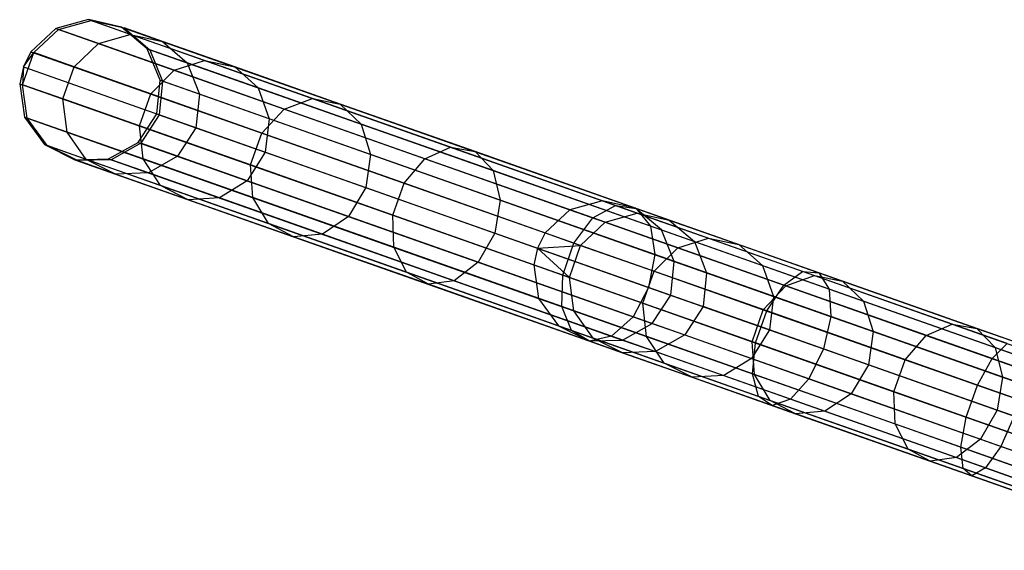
# Model space of a CAD drawing. Extents: x -189 to 189, y -189 to 189.
# Tile 90 of 256: x -178.71 to -164.82, y 56.06 to 63.55. Entities that reach past the tile are written whole.
import ezdxf

# ---------------------------------------------------------------- set-up
doc = ezdxf.new("R2010")
doc.units = 0
doc.header["$LTSCALE"] = 25.4
doc.layers.get('0').update_dxf_attribs({"linetype": 'CONTINUOUS'})

# ---------------------------------------------------------------- blocks, each defined once
blk = doc.blocks.new('NL2500012474_STL')
at = {"color": 0}
for p, q in [((13.567, 63.606, 156.08), (13.106, 63.48, 156.053)), ((13.567, 63.606, 156.08), (13.106, 63.48, 156.053)), ((13.145, 63.466, 159.453), (13.605, 63.592, 159.416)), ((13.145, 63.466, 159.453), (13.605, 63.592, 159.416)), ((14.033, 63.502, 156.113), (13.567, 63.606, 156.08)), ((13.567, 63.606, 156.08), (13.605, 63.592, 159.416)), ((13.567, 63.606, 156.08), (13.605, 63.592, 159.416)), ((13.567, 63.606, 156.08), (20.822, 61.049, 46.08)), ((14.033, 63.502, 156.113), (13.567, 63.606, 156.08)), ((13.567, 63.606, 156.08), (20.822, 61.049, 46.08)), ((13.605, 63.592, 159.416), (14.071, 63.489, 159.371)), ((14.157, 63.398, 162.7), (13.605, 63.592, 159.416)), ((14.157, 63.398, 162.7), (13.605, 63.592, 159.416)), ((13.605, 63.592, 159.416), (14.071, 63.489, 159.371)), ((13.106, 63.48, 156.053), (12.756, 63.154, 156.037)), ((13.106, 63.48, 156.053), (12.756, 63.154, 156.037)), ((12.795, 63.14, 159.474), (13.145, 63.466, 159.453)), ((12.795, 63.14, 159.474), (13.145, 63.466, 159.453)), ((13.106, 63.48, 156.053), (13.145, 63.466, 159.453)), ((13.106, 63.48, 156.053), (13.145, 63.466, 159.453)), ((13.106, 63.48, 156.053), (20.361, 60.923, 46.053)), ((13.106, 63.48, 156.053), (20.361, 60.923, 46.053)), ((13.708, 63.268, 162.8), (13.145, 63.466, 159.453)), ((13.708, 63.268, 162.8), (13.145, 63.466, 159.453)), ((13.708, 63.268, 162.8), (14.157, 63.398, 162.7)), ((13.708, 63.268, 162.8), (14.157, 63.398, 162.7)), ((14.398, 63.194, 156.145), (14.033, 63.502, 156.113)), ((14.033, 63.502, 156.113), (14.071, 63.489, 159.371)), ((14.033, 63.502, 156.113), (14.071, 63.489, 159.371)), ((14.033, 63.502, 156.113), (21.288, 60.946, 46.113)), ((14.398, 63.194, 156.145), (14.033, 63.502, 156.113)), ((14.033, 63.502, 156.113), (21.288, 60.946, 46.113)), ((14.071, 63.489, 159.371), (14.435, 63.181, 159.329)), ((14.61, 63.299, 162.578), (14.071, 63.489, 159.371)), ((14.61, 63.299, 162.578), (14.071, 63.489, 159.371)), ((14.071, 63.489, 159.371), (14.435, 63.181, 159.329)), ((14.157, 63.398, 162.7), (14.61, 63.299, 162.578)), ((15.207, 63.028, 165.844), (14.157, 63.398, 162.7)), ((15.207, 63.028, 165.844), (14.157, 63.398, 162.7)), ((14.157, 63.398, 162.7), (14.61, 63.299, 162.578)), ((13.364, 62.94, 162.857), (13.708, 63.268, 162.8)), ((13.364, 62.94, 162.857), (13.708, 63.268, 162.8)), ((14.778, 62.891, 166.005), (13.708, 63.268, 162.8)), ((14.778, 62.891, 166.005), (13.708, 63.268, 162.8)), ((14.61, 63.299, 162.578), (14.961, 62.996, 162.464)), ((15.635, 62.938, 165.649), (14.61, 63.299, 162.578)), ((15.635, 62.938, 165.649), (14.61, 63.299, 162.578)), ((14.61, 63.299, 162.578), (14.961, 62.996, 162.464)), ((12.636, 62.688, 159.474), (12.795, 63.14, 159.474)), ((12.636, 62.688, 159.474), (12.795, 63.14, 159.474)), ((12.756, 63.154, 156.037), (12.649, 62.938, 156.035)), ((12.756, 63.154, 156.037), (12.649, 62.938, 156.035)), ((12.649, 62.938, 156.035), (12.795, 63.14, 159.474)), ((12.649, 62.938, 156.035), (12.795, 63.14, 159.474)), ((12.756, 63.154, 156.037), (12.795, 63.14, 159.474)), ((12.756, 63.154, 156.037), (12.795, 63.14, 159.474)), ((12.756, 63.154, 156.037), (20.011, 60.597, 46.037)), ((12.756, 63.154, 156.037), (20.011, 60.597, 46.037)), ((13.364, 62.94, 162.857), (12.795, 63.14, 159.474)), ((13.364, 62.94, 162.857), (12.795, 63.14, 159.474)), ((14.577, 62.751, 156.167), (14.398, 63.194, 156.145)), ((14.398, 63.194, 156.145), (14.435, 63.181, 159.329)), ((14.398, 63.194, 156.145), (14.435, 63.181, 159.329)), ((14.398, 63.194, 156.145), (21.653, 60.638, 46.145)), ((14.577, 62.751, 156.167), (14.398, 63.194, 156.145)), ((14.398, 63.194, 156.145), (21.653, 60.638, 46.145)), ((14.435, 63.181, 159.329), (14.614, 62.738, 159.299)), ((14.961, 62.996, 162.464), (14.435, 63.181, 159.329)), ((14.961, 62.996, 162.464), (14.435, 63.181, 159.329)), ((14.435, 63.181, 159.329), (14.614, 62.738, 159.299)), ((14.778, 62.891, 166.005), (15.207, 63.028, 165.844)), ((14.778, 62.891, 166.005), (15.207, 63.028, 165.844)), ((14.961, 62.996, 162.464), (15.132, 62.556, 162.383)), ((15.964, 62.642, 165.466), (14.961, 62.996, 162.464)), ((15.964, 62.642, 165.466), (14.961, 62.996, 162.464)), ((14.961, 62.996, 162.464), (15.132, 62.556, 162.383)), ((15.207, 63.028, 165.844), (15.635, 62.938, 165.649)), ((16.728, 62.492, 168.764), (15.207, 63.028, 165.844)), ((16.728, 62.492, 168.764), (15.207, 63.028, 165.844)), ((15.207, 63.028, 165.844), (15.635, 62.938, 165.649)), ((12.649, 62.938, 156.035), (12.597, 62.702, 156.037)), ((12.649, 62.938, 156.035), (12.597, 62.702, 156.037)), ((12.649, 62.938, 156.035), (12.636, 62.688, 159.474)), ((12.649, 62.938, 156.035), (12.636, 62.688, 159.474)), ((12.649, 62.938, 156.035), (19.904, 60.381, 46.035)), ((12.649, 62.938, 156.035), (19.904, 60.381, 46.035)), ((13.205, 62.488, 162.857), (13.364, 62.94, 162.857)), ((13.205, 62.488, 162.857), (13.364, 62.94, 162.857)), ((14.446, 62.558, 166.096), (13.364, 62.94, 162.857)), ((14.446, 62.558, 166.096), (13.364, 62.94, 162.857)), ((14.446, 62.558, 166.096), (14.778, 62.891, 166.005)), ((14.446, 62.558, 166.096), (14.778, 62.891, 166.005)), ((16.328, 62.344, 168.982), (14.778, 62.891, 166.005)), ((16.328, 62.344, 168.982), (14.778, 62.891, 166.005)), ((15.635, 62.938, 165.649), (15.964, 62.642, 165.466)), ((17.12, 62.415, 168.501), (15.635, 62.938, 165.649)), ((17.12, 62.415, 168.501), (15.635, 62.938, 165.649)), ((15.635, 62.938, 165.649), (15.964, 62.642, 165.466)), ((12.597, 62.702, 156.037), (12.636, 62.688, 159.474)), ((12.597, 62.702, 156.037), (12.636, 62.688, 159.474)), ((12.597, 62.702, 156.037), (12.665, 62.229, 156.053)), ((12.597, 62.702, 156.037), (19.852, 60.146, 46.037)), ((12.597, 62.702, 156.037), (12.665, 62.229, 156.053)), ((12.597, 62.702, 156.037), (19.852, 60.146, 46.037)), ((12.704, 62.215, 159.453), (12.636, 62.688, 159.474)), ((13.205, 62.488, 162.857), (12.636, 62.688, 159.474)), ((12.704, 62.215, 159.453), (12.636, 62.688, 159.474)), ((13.205, 62.488, 162.857), (12.636, 62.688, 159.474)), ((14.531, 62.275, 156.175), (14.577, 62.751, 156.167)), ((14.531, 62.275, 156.175), (14.577, 62.751, 156.167)), ((14.614, 62.738, 159.299), (14.567, 62.262, 159.288)), ((14.614, 62.738, 159.299), (14.567, 62.262, 159.288)), ((14.577, 62.751, 156.167), (14.614, 62.738, 159.299)), ((14.577, 62.751, 156.167), (14.614, 62.738, 159.299)), ((14.577, 62.751, 156.167), (21.832, 60.194, 46.167)), ((14.577, 62.751, 156.167), (21.832, 60.194, 46.167)), ((15.132, 62.556, 162.383), (14.614, 62.738, 159.299)), ((15.132, 62.556, 162.383), (14.614, 62.738, 159.299)), ((14.287, 62.107, 166.096), (14.446, 62.558, 166.096)), ((14.287, 62.107, 166.096), (14.446, 62.558, 166.096)), ((16.012, 62.006, 169.105), (14.446, 62.558, 166.096)), ((16.012, 62.006, 169.105), (14.446, 62.558, 166.096)), ((15.132, 62.556, 162.383), (15.082, 62.081, 162.353)), ((15.132, 62.556, 162.383), (15.082, 62.081, 162.353)), ((16.118, 62.208, 165.335), (15.132, 62.556, 162.383)), ((16.118, 62.208, 165.335), (15.132, 62.556, 162.383)), ((15.964, 62.642, 165.466), (16.118, 62.208, 165.335)), ((17.415, 62.131, 168.253), (15.964, 62.642, 165.466)), ((17.415, 62.131, 168.253), (15.964, 62.642, 165.466)), ((15.964, 62.642, 165.466), (16.118, 62.208, 165.335)), ((13.267, 62.017, 162.8), (13.205, 62.488, 162.857)), ((14.287, 62.107, 166.096), (13.205, 62.488, 162.857)), ((13.267, 62.017, 162.8), (13.205, 62.488, 162.857)), ((14.287, 62.107, 166.096), (13.205, 62.488, 162.857)), ((16.328, 62.344, 168.982), (16.728, 62.492, 168.764)), ((16.328, 62.344, 168.982), (16.728, 62.492, 168.764)), ((16.728, 62.492, 168.764), (17.12, 62.415, 168.501)), ((18.678, 61.805, 171.382), (16.728, 62.492, 168.764)), ((18.678, 61.805, 171.382), (16.728, 62.492, 168.764)), ((16.728, 62.492, 168.764), (17.12, 62.415, 168.501)), ((17.12, 62.415, 168.501), (17.415, 62.131, 168.253)), ((19.025, 61.744, 171.058), (17.12, 62.415, 168.501)), ((19.025, 61.744, 171.058), (17.12, 62.415, 168.501)), ((17.12, 62.415, 168.501), (17.415, 62.131, 168.253)), ((14.269, 61.874, 156.167), (14.531, 62.275, 156.175)), ((14.269, 61.874, 156.167), (14.531, 62.275, 156.175)), ((14.567, 62.262, 159.288), (14.305, 61.862, 159.299)), ((14.567, 62.262, 159.288), (14.305, 61.862, 159.299)), ((14.531, 62.275, 156.175), (14.567, 62.262, 159.288)), ((14.531, 62.275, 156.175), (14.567, 62.262, 159.288)), ((14.531, 62.275, 156.175), (21.785, 59.718, 46.175)), ((14.531, 62.275, 156.175), (21.785, 59.718, 46.175)), ((14.567, 62.262, 159.288), (15.082, 62.081, 162.353)), ((14.567, 62.262, 159.288), (15.082, 62.081, 162.353)), ((16.012, 62.006, 169.105), (16.328, 62.344, 168.982)), ((16.012, 62.006, 169.105), (16.328, 62.344, 168.982)), ((18.316, 61.644, 171.65), (16.328, 62.344, 168.982)), ((18.316, 61.644, 171.65), (16.328, 62.344, 168.982)), ((12.665, 62.229, 156.053), (12.704, 62.215, 159.453)), ((12.665, 62.229, 156.053), (12.704, 62.215, 159.453)), ((12.665, 62.229, 156.053), (12.945, 61.842, 156.08)), ((12.665, 62.229, 156.053), (12.945, 61.842, 156.08)), ((12.665, 62.229, 156.053), (19.92, 59.672, 46.053)), ((12.665, 62.229, 156.053), (19.92, 59.672, 46.053)), ((12.984, 61.828, 159.416), (12.704, 62.215, 159.453)), ((13.267, 62.017, 162.8), (12.704, 62.215, 159.453)), ((12.984, 61.828, 159.416), (12.704, 62.215, 159.453)), ((13.267, 62.017, 162.8), (12.704, 62.215, 159.453)), ((16.118, 62.208, 165.335), (16.062, 61.735, 165.289)), ((16.118, 62.208, 165.335), (16.062, 61.735, 165.289)), ((17.546, 61.705, 168.078), (16.118, 62.208, 165.335)), ((17.546, 61.705, 168.078), (16.118, 62.208, 165.335)), ((17.415, 62.131, 168.253), (17.546, 61.705, 168.078)), ((19.277, 61.475, 170.753), (17.415, 62.131, 168.253)), ((19.277, 61.475, 170.753), (17.415, 62.131, 168.253)), ((17.415, 62.131, 168.253), (17.546, 61.705, 168.078)), ((13.536, 61.634, 162.7), (13.267, 62.017, 162.8)), ((14.337, 61.64, 166.005), (13.267, 62.017, 162.8)), ((13.536, 61.634, 162.7), (13.267, 62.017, 162.8)), ((14.337, 61.64, 166.005), (13.267, 62.017, 162.8)), ((14.337, 61.64, 166.005), (14.287, 62.107, 166.096)), ((15.853, 61.555, 169.105), (14.287, 62.107, 166.096)), ((14.337, 61.64, 166.005), (14.287, 62.107, 166.096)), ((15.853, 61.555, 169.105), (14.287, 62.107, 166.096)), ((15.082, 62.081, 162.353), (14.823, 61.679, 162.383)), ((15.082, 62.081, 162.353), (14.823, 61.679, 162.383)), ((15.082, 62.081, 162.353), (16.062, 61.735, 165.289)), ((15.082, 62.081, 162.353), (16.062, 61.735, 165.289)), ((15.853, 61.555, 169.105), (16.012, 62.006, 169.105)), ((15.853, 61.555, 169.105), (16.012, 62.006, 169.105)), ((18.021, 61.298, 171.802), (16.012, 62.006, 169.105)), ((18.021, 61.298, 171.802), (16.012, 62.006, 169.105)), ((12.945, 61.842, 156.08), (12.984, 61.828, 159.416)), ((12.945, 61.842, 156.08), (12.984, 61.828, 159.416)), ((12.945, 61.842, 156.08), (13.373, 61.63, 156.113)), ((12.945, 61.842, 156.08), (13.373, 61.63, 156.113)), ((12.945, 61.842, 156.08), (20.2, 59.285, 46.08)), ((12.945, 61.842, 156.08), (20.2, 59.285, 46.08)), ((13.851, 61.642, 156.145), (14.269, 61.874, 156.167)), ((13.851, 61.642, 156.145), (14.269, 61.874, 156.167)), ((14.305, 61.862, 159.299), (13.888, 61.629, 159.329)), ((14.305, 61.862, 159.299), (13.888, 61.629, 159.329)), ((14.269, 61.874, 156.167), (14.305, 61.862, 159.299)), ((14.269, 61.874, 156.167), (14.305, 61.862, 159.299)), ((14.269, 61.874, 156.167), (21.523, 59.318, 46.167)), ((14.269, 61.874, 156.167), (21.523, 59.318, 46.167)), ((14.823, 61.679, 162.383), (14.305, 61.862, 159.299)), ((14.823, 61.679, 162.383), (14.305, 61.862, 159.299)), ((13.411, 61.617, 159.371), (12.984, 61.828, 159.416)), ((13.536, 61.634, 162.7), (12.984, 61.828, 159.416)), ((13.411, 61.617, 159.371), (12.984, 61.828, 159.416)), ((13.536, 61.634, 162.7), (12.984, 61.828, 159.416)), ((16.062, 61.735, 165.289), (15.809, 61.331, 165.335)), ((16.062, 61.735, 165.289), (15.809, 61.331, 165.335)), ((16.062, 61.735, 165.289), (17.481, 61.235, 168.014)), ((16.062, 61.735, 165.289), (17.481, 61.235, 168.014)), ((17.546, 61.705, 168.078), (17.481, 61.235, 168.014)), ((17.546, 61.705, 168.078), (17.481, 61.235, 168.014)), ((19.377, 61.06, 170.536), (17.546, 61.705, 168.078)), ((19.377, 61.06, 170.536), (17.546, 61.705, 168.078)), ((18.316, 61.644, 171.65), (18.678, 61.805, 171.382)), ((18.316, 61.644, 171.65), (18.678, 61.805, 171.382)), ((18.678, 61.805, 171.382), (19.025, 61.744, 171.058)), ((21.004, 60.985, 173.627), (18.678, 61.805, 171.382)), ((21.004, 60.985, 173.627), (18.678, 61.805, 171.382)), ((18.678, 61.805, 171.382), (19.025, 61.744, 171.058)), ((19.025, 61.744, 171.058), (19.277, 61.475, 170.753)), ((21.297, 60.943, 173.25), (19.025, 61.744, 171.058)), ((21.297, 60.943, 173.25), (19.025, 61.744, 171.058)), ((19.025, 61.744, 171.058), (19.277, 61.475, 170.753)), ((13.373, 61.63, 156.113), (13.851, 61.642, 156.145)), ((13.373, 61.63, 156.113), (13.851, 61.642, 156.145)), ((13.373, 61.63, 156.113), (13.411, 61.617, 159.371)), ((13.373, 61.63, 156.113), (13.411, 61.617, 159.371)), ((13.373, 61.63, 156.113), (20.628, 59.073, 46.113)), ((13.373, 61.63, 156.113), (20.628, 59.073, 46.113)), ((13.888, 61.629, 159.329), (13.411, 61.617, 159.371)), ((13.888, 61.629, 159.329), (13.411, 61.617, 159.371)), ((13.95, 61.427, 162.578), (13.411, 61.617, 159.371)), ((13.95, 61.427, 162.578), (13.411, 61.617, 159.371)), ((13.95, 61.427, 162.578), (13.536, 61.634, 162.7)), ((14.586, 61.264, 165.844), (13.536, 61.634, 162.7)), ((13.95, 61.427, 162.578), (13.536, 61.634, 162.7)), ((14.586, 61.264, 165.844), (13.536, 61.634, 162.7)), ((13.851, 61.642, 156.145), (13.888, 61.629, 159.329)), ((13.851, 61.642, 156.145), (13.888, 61.629, 159.329)), ((13.851, 61.642, 156.145), (21.106, 59.085, 46.145)), ((13.851, 61.642, 156.145), (21.106, 59.085, 46.145)), ((14.414, 61.443, 162.464), (13.888, 61.629, 159.329)), ((14.414, 61.443, 162.464), (13.888, 61.629, 159.329)), ((14.586, 61.264, 165.844), (14.337, 61.64, 166.005)), ((15.887, 61.094, 168.982), (14.337, 61.64, 166.005)), ((14.586, 61.264, 165.844), (14.337, 61.64, 166.005)), ((15.887, 61.094, 168.982), (14.337, 61.64, 166.005)), ((14.823, 61.679, 162.383), (14.414, 61.443, 162.464)), ((14.823, 61.679, 162.383), (14.414, 61.443, 162.464)), ((15.809, 61.331, 165.335), (14.823, 61.679, 162.383)), ((15.809, 61.331, 165.335), (14.823, 61.679, 162.383)), ((18.021, 61.298, 171.802), (18.316, 61.644, 171.65)), ((18.021, 61.298, 171.802), (18.316, 61.644, 171.65)), ((20.687, 60.808, 173.939), (18.316, 61.644, 171.65)), ((20.687, 60.808, 173.939), (18.316, 61.644, 171.65)), ((14.414, 61.443, 162.464), (13.95, 61.427, 162.578)), ((14.414, 61.443, 162.464), (13.95, 61.427, 162.578)), ((14.975, 61.065, 165.649), (13.95, 61.427, 162.578)), ((14.975, 61.065, 165.649), (13.95, 61.427, 162.578)), ((15.417, 61.09, 165.466), (14.414, 61.443, 162.464)), ((15.417, 61.09, 165.466), (14.414, 61.443, 162.464)), ((15.887, 61.094, 168.982), (15.853, 61.555, 169.105)), ((17.862, 60.847, 171.802), (15.853, 61.555, 169.105)), ((15.887, 61.094, 168.982), (15.853, 61.555, 169.105)), ((17.862, 60.847, 171.802), (15.853, 61.555, 169.105)), ((19.277, 61.475, 170.753), (19.377, 61.06, 170.536)), ((21.498, 60.692, 172.896), (19.277, 61.475, 170.753)), ((21.498, 60.692, 172.896), (19.277, 61.475, 170.753)), ((19.277, 61.475, 170.753), (19.377, 61.06, 170.536)), ((15.809, 61.331, 165.335), (15.417, 61.09, 165.466)), ((15.809, 61.331, 165.335), (15.417, 61.09, 165.466)), ((17.237, 60.828, 168.078), (15.809, 61.331, 165.335)), ((17.237, 60.828, 168.078), (15.809, 61.331, 165.335)), ((17.862, 60.847, 171.802), (18.021, 61.298, 171.802)), ((17.862, 60.847, 171.802), (18.021, 61.298, 171.802)), ((20.419, 60.454, 174.115), (18.021, 61.298, 171.802)), ((20.419, 60.454, 174.115), (18.021, 61.298, 171.802)), ((14.975, 61.065, 165.649), (14.586, 61.264, 165.844)), ((16.106, 60.728, 168.764), (14.586, 61.264, 165.844)), ((14.975, 61.065, 165.649), (14.586, 61.264, 165.844)), ((16.106, 60.728, 168.764), (14.586, 61.264, 165.844)), ((17.481, 61.235, 168.014), (17.237, 60.828, 168.078)), ((17.481, 61.235, 168.014), (17.237, 60.828, 168.078)), ((17.481, 61.235, 168.014), (19.301, 60.594, 170.458)), ((17.481, 61.235, 168.014), (19.301, 60.594, 170.458)), ((15.417, 61.09, 165.466), (14.975, 61.065, 165.649)), ((15.417, 61.09, 165.466), (14.975, 61.065, 165.649)), ((16.46, 60.542, 168.501), (14.975, 61.065, 165.649)), ((16.46, 60.542, 168.501), (14.975, 61.065, 165.649)), ((16.868, 60.578, 168.253), (15.417, 61.09, 165.466)), ((16.868, 60.578, 168.253), (15.417, 61.09, 165.466)), ((16.106, 60.728, 168.764), (15.887, 61.094, 168.982)), ((17.875, 60.393, 171.65), (15.887, 61.094, 168.982)), ((16.106, 60.728, 168.764), (15.887, 61.094, 168.982)), ((17.875, 60.393, 171.65), (15.887, 61.094, 168.982)), ((19.377, 61.06, 170.536), (19.301, 60.594, 170.458)), ((19.377, 61.06, 170.536), (19.301, 60.594, 170.458)), ((21.562, 60.29, 172.644), (19.377, 61.06, 170.536)), ((21.562, 60.29, 172.644), (19.377, 61.06, 170.536)), ((20.822, 61.049, 46.08), (20.361, 60.923, 46.053)), ((20.822, 61.049, 46.08), (20.361, 60.923, 46.053)), ((21.288, 60.946, 46.113), (20.822, 61.049, 46.08)), ((20.822, 61.049, 46.08), (21.31, 60.877, 42.729)), ((20.822, 61.049, 46.08), (21.31, 60.877, 42.729)), ((21.288, 60.946, 46.113), (20.822, 61.049, 46.08)), ((20.361, 60.923, 46.053), (20.011, 60.597, 46.037)), ((20.361, 60.923, 46.053), (20.011, 60.597, 46.037)), ((20.361, 60.923, 46.053), (20.858, 60.748, 42.637)), ((20.361, 60.923, 46.053), (20.858, 60.748, 42.637)), ((20.687, 60.808, 173.939), (21.004, 60.985, 173.627)), ((20.687, 60.808, 173.939), (21.004, 60.985, 173.627)), ((20.858, 60.748, 42.637), (21.31, 60.877, 42.729)), ((20.858, 60.748, 42.637), (21.31, 60.877, 42.729)), ((21.004, 60.985, 173.627), (21.297, 60.943, 173.25)), ((23.646, 60.054, 175.439), (21.004, 60.985, 173.627)), ((23.646, 60.054, 175.439), (21.004, 60.985, 173.627)), ((21.004, 60.985, 173.627), (21.297, 60.943, 173.25)), ((21.653, 60.638, 46.145), (21.288, 60.946, 46.113)), ((21.288, 60.946, 46.113), (21.765, 60.778, 42.84)), ((21.288, 60.946, 46.113), (21.765, 60.778, 42.84)), ((21.653, 60.638, 46.145), (21.288, 60.946, 46.113)), ((21.297, 60.943, 173.25), (21.498, 60.692, 172.896)), ((23.877, 60.034, 175.02), (21.297, 60.943, 173.25)), ((23.877, 60.034, 175.02), (21.297, 60.943, 173.25)), ((21.297, 60.943, 173.25), (21.498, 60.692, 172.896)), ((21.31, 60.877, 42.729), (22.316, 60.523, 39.511)), ((21.31, 60.877, 42.729), (22.316, 60.523, 39.511)), ((21.31, 60.877, 42.729), (21.765, 60.778, 42.84)), ((21.31, 60.877, 42.729), (21.765, 60.778, 42.84)), ((16.46, 60.542, 168.501), (16.106, 60.728, 168.764)), ((18.056, 60.041, 171.382), (16.106, 60.728, 168.764)), ((16.46, 60.542, 168.501), (16.106, 60.728, 168.764)), ((18.056, 60.041, 171.382), (16.106, 60.728, 168.764)), ((17.237, 60.828, 168.078), (16.868, 60.578, 168.253)), ((17.237, 60.828, 168.078), (16.868, 60.578, 168.253)), ((19.068, 60.183, 170.536), (17.237, 60.828, 168.078)), ((19.068, 60.183, 170.536), (17.237, 60.828, 168.078)), ((17.875, 60.393, 171.65), (17.862, 60.847, 171.802)), ((20.26, 60.002, 174.115), (17.862, 60.847, 171.802)), ((17.875, 60.393, 171.65), (17.862, 60.847, 171.802)), ((20.26, 60.002, 174.115), (17.862, 60.847, 171.802)), ((20.419, 60.454, 174.115), (20.687, 60.808, 173.939)), ((20.419, 60.454, 174.115), (20.687, 60.808, 173.939)), ((20.513, 60.42, 42.585), (20.858, 60.748, 42.637)), ((20.513, 60.42, 42.585), (20.858, 60.748, 42.637)), ((23.38, 59.859, 175.786), (20.687, 60.808, 173.939)), ((23.38, 59.859, 175.786), (20.687, 60.808, 173.939)), ((20.858, 60.748, 42.637), (21.884, 60.387, 39.356)), ((20.858, 60.748, 42.637), (21.884, 60.387, 39.356)), ((21.765, 60.778, 42.84), (22.747, 60.432, 39.697)), ((21.765, 60.778, 42.84), (22.747, 60.432, 39.697)), ((21.765, 60.778, 42.84), (22.118, 60.473, 42.945)), ((21.765, 60.778, 42.84), (22.118, 60.473, 42.945)), ((19.301, 60.594, 170.458), (19.068, 60.183, 170.536)), ((19.301, 60.594, 170.458), (19.068, 60.183, 170.536)), ((19.301, 60.594, 170.458), (21.473, 59.828, 172.554)), ((19.301, 60.594, 170.458), (21.473, 59.828, 172.554)), ((20.011, 60.597, 46.037), (19.904, 60.381, 46.035)), ((20.011, 60.597, 46.037), (19.904, 60.381, 46.035)), ((20.011, 60.597, 46.037), (20.513, 60.42, 42.585)), ((20.011, 60.597, 46.037), (20.513, 60.42, 42.585)), ((21.498, 60.692, 172.896), (21.562, 60.29, 172.644)), ((24.02, 59.803, 174.625), (21.498, 60.692, 172.896)), ((24.02, 59.803, 174.625), (21.498, 60.692, 172.896)), ((21.498, 60.692, 172.896), (21.562, 60.29, 172.644)), ((21.832, 60.194, 46.167), (21.653, 60.638, 46.145)), ((21.653, 60.638, 46.145), (22.118, 60.473, 42.945)), ((21.653, 60.638, 46.145), (22.118, 60.473, 42.945)), ((21.832, 60.194, 46.167), (21.653, 60.638, 46.145)), ((16.868, 60.578, 168.253), (16.46, 60.542, 168.501)), ((16.868, 60.578, 168.253), (16.46, 60.542, 168.501)), ((18.365, 59.871, 171.058), (16.46, 60.542, 168.501)), ((18.365, 59.871, 171.058), (16.46, 60.542, 168.501)), ((18.73, 59.922, 170.753), (16.868, 60.578, 168.253)), ((18.73, 59.922, 170.753), (16.868, 60.578, 168.253)), ((20.26, 60.002, 174.115), (20.419, 60.454, 174.115)), ((20.26, 60.002, 174.115), (20.419, 60.454, 174.115)), ((23.14, 59.495, 175.982), (20.419, 60.454, 174.115)), ((23.14, 59.495, 175.982), (20.419, 60.454, 174.115)), ((21.884, 60.387, 39.356), (22.316, 60.523, 39.511)), ((21.884, 60.387, 39.356), (22.316, 60.523, 39.511)), ((22.118, 60.473, 42.945), (23.079, 60.135, 39.873)), ((22.118, 60.473, 42.945), (23.079, 60.135, 39.873)), ((22.118, 60.473, 42.945), (22.29, 60.033, 43.02)), ((22.118, 60.473, 42.945), (22.29, 60.033, 43.02)), ((22.316, 60.523, 39.511), (23.812, 59.996, 36.514)), ((22.316, 60.523, 39.511), (23.812, 59.996, 36.514)), ((22.316, 60.523, 39.511), (22.747, 60.432, 39.697)), ((22.316, 60.523, 39.511), (22.747, 60.432, 39.697)), ((18.056, 60.041, 171.382), (17.875, 60.393, 171.65)), ((20.247, 59.557, 173.939), (17.875, 60.393, 171.65)), ((18.056, 60.041, 171.382), (17.875, 60.393, 171.65)), ((20.247, 59.557, 173.939), (17.875, 60.393, 171.65)), ((19.904, 60.381, 46.035), (19.852, 60.146, 46.037)), ((19.904, 60.381, 46.035), (19.852, 60.146, 46.037)), ((19.904, 60.381, 46.035), (20.513, 60.42, 42.585)), ((19.904, 60.381, 46.035), (20.513, 60.42, 42.585)), ((19.904, 60.381, 46.035), (20.354, 59.969, 42.585)), ((19.904, 60.381, 46.035), (20.354, 59.969, 42.585)), ((20.354, 59.969, 42.585), (20.513, 60.42, 42.585)), ((20.354, 59.969, 42.585), (20.513, 60.42, 42.585)), ((20.513, 60.42, 42.585), (21.55, 60.055, 39.269)), ((20.513, 60.42, 42.585), (21.55, 60.055, 39.269)), ((21.55, 60.055, 39.269), (21.884, 60.387, 39.356)), ((21.55, 60.055, 39.269), (21.884, 60.387, 39.356)), ((21.884, 60.387, 39.356), (23.408, 59.849, 36.301)), ((21.884, 60.387, 39.356), (23.408, 59.849, 36.301)), ((22.747, 60.432, 39.697), (24.208, 59.917, 36.77)), ((22.747, 60.432, 39.697), (24.208, 59.917, 36.77)), ((22.747, 60.432, 39.697), (23.079, 60.135, 39.873)), ((22.747, 60.432, 39.697), (23.079, 60.135, 39.873)), ((19.068, 60.183, 170.536), (18.73, 59.922, 170.753)), ((19.068, 60.183, 170.536), (18.73, 59.922, 170.753)), ((21.253, 59.413, 172.644), (19.068, 60.183, 170.536)), ((21.253, 59.413, 172.644), (19.068, 60.183, 170.536)), ((21.562, 60.29, 172.644), (21.473, 59.828, 172.554)), ((21.562, 60.29, 172.644), (21.473, 59.828, 172.554)), ((24.042, 59.416, 174.346), (21.562, 60.29, 172.644)), ((24.042, 59.416, 174.346), (21.562, 60.29, 172.644)), ((21.785, 59.718, 46.175), (21.832, 60.194, 46.167)), ((21.785, 59.718, 46.175), (21.832, 60.194, 46.167)), ((21.832, 60.194, 46.167), (22.29, 60.033, 43.02)), ((21.832, 60.194, 46.167), (22.29, 60.033, 43.02)), ((18.365, 59.871, 171.058), (18.056, 60.041, 171.382)), ((20.383, 59.221, 173.627), (18.056, 60.041, 171.382)), ((18.365, 59.871, 171.058), (18.056, 60.041, 171.382)), ((20.383, 59.221, 173.627), (18.056, 60.041, 171.382)), ((19.852, 60.146, 46.037), (19.92, 59.672, 46.053)), ((19.852, 60.146, 46.037), (20.354, 59.969, 42.585)), ((19.852, 60.146, 46.037), (19.92, 59.672, 46.053)), ((19.852, 60.146, 46.037), (20.354, 59.969, 42.585)), ((21.391, 59.604, 39.269), (21.55, 60.055, 39.269)), ((21.391, 59.604, 39.269), (21.55, 60.055, 39.269)), ((21.55, 60.055, 39.269), (23.091, 59.512, 36.181)), ((21.55, 60.055, 39.269), (23.091, 59.512, 36.181)), ((22.29, 60.033, 43.02), (22.241, 59.558, 43.047)), ((22.29, 60.033, 43.02), (22.241, 59.558, 43.047)), ((22.29, 60.033, 43.02), (23.235, 59.7, 39.997)), ((22.29, 60.033, 43.02), (23.235, 59.7, 39.997)), ((23.079, 60.135, 39.873), (24.507, 59.632, 37.012)), ((23.079, 60.135, 39.873), (24.507, 59.632, 37.012)), ((23.079, 60.135, 39.873), (23.235, 59.7, 39.997)), ((23.079, 60.135, 39.873), (23.235, 59.7, 39.997)), ((23.38, 59.859, 175.786), (23.646, 60.054, 175.439)), ((23.38, 59.859, 175.786), (23.646, 60.054, 175.439)), ((23.646, 60.054, 175.439), (23.877, 60.034, 175.02)), ((26.531, 59.037, 176.769), (23.646, 60.054, 175.439)), ((26.531, 59.037, 176.769), (23.646, 60.054, 175.439)), ((23.646, 60.054, 175.439), (23.877, 60.034, 175.02)), ((23.877, 60.034, 175.02), (24.02, 59.803, 174.625)), ((26.695, 59.041, 176.319), (23.877, 60.034, 175.02)), ((26.695, 59.041, 176.319), (23.877, 60.034, 175.02)), ((23.877, 60.034, 175.02), (24.02, 59.803, 174.625)), ((18.73, 59.922, 170.753), (18.365, 59.871, 171.058)), ((18.73, 59.922, 170.753), (18.365, 59.871, 171.058)), ((20.951, 59.14, 172.896), (18.73, 59.922, 170.753)), ((20.951, 59.14, 172.896), (18.73, 59.922, 170.753)), ((20.247, 59.557, 173.939), (20.26, 60.002, 174.115)), ((20.247, 59.557, 173.939), (20.26, 60.002, 174.115)), ((22.981, 59.043, 175.982), (20.26, 60.002, 174.115)), ((22.981, 59.043, 175.982), (20.26, 60.002, 174.115)), ((20.417, 59.497, 42.637), (20.354, 59.969, 42.585)), ((20.354, 59.969, 42.585), (21.391, 59.604, 39.269)), ((20.354, 59.969, 42.585), (21.391, 59.604, 39.269)), ((20.417, 59.497, 42.637), (20.354, 59.969, 42.585)), ((23.408, 59.849, 36.301), (23.812, 59.996, 36.514)), ((23.408, 59.849, 36.301), (23.812, 59.996, 36.514)), ((23.812, 59.996, 36.514), (25.756, 59.31, 33.822)), ((23.812, 59.996, 36.514), (25.756, 59.31, 33.822)), ((23.812, 59.996, 36.514), (24.208, 59.917, 36.77)), ((23.812, 59.996, 36.514), (24.208, 59.917, 36.77)), ((24.208, 59.917, 36.77), (26.107, 59.248, 34.141)), ((24.208, 59.917, 36.77), (26.107, 59.248, 34.141)), ((24.208, 59.917, 36.77), (24.507, 59.632, 37.012)), ((24.208, 59.917, 36.77), (24.507, 59.632, 37.012)), ((20.637, 59.07, 173.25), (18.365, 59.871, 171.058)), ((20.637, 59.07, 173.25), (18.365, 59.871, 171.058)), ((21.473, 59.828, 172.554), (21.253, 59.413, 172.644)), ((21.473, 59.828, 172.554), (21.253, 59.413, 172.644)), ((21.473, 59.828, 172.554), (23.939, 58.959, 174.245)), ((21.473, 59.828, 172.554), (23.939, 58.959, 174.245)), ((23.091, 59.512, 36.181), (23.408, 59.849, 36.301)), ((23.091, 59.512, 36.181), (23.408, 59.849, 36.301)), ((23.14, 59.495, 175.982), (23.38, 59.859, 175.786)), ((23.14, 59.495, 175.982), (23.38, 59.859, 175.786)), ((26.321, 58.823, 177.142), (23.38, 59.859, 175.786)), ((26.321, 58.823, 177.142), (23.38, 59.859, 175.786)), ((23.408, 59.849, 36.301), (25.39, 59.151, 33.557)), ((23.408, 59.849, 36.301), (25.39, 59.151, 33.557)), ((24.02, 59.803, 174.625), (24.042, 59.416, 174.346)), ((26.774, 58.833, 175.895), (24.02, 59.803, 174.625)), ((26.774, 58.833, 175.895), (24.02, 59.803, 174.625)), ((24.02, 59.803, 174.625), (24.042, 59.416, 174.346)), ((19.92, 59.672, 46.053), (20.2, 59.285, 46.08)), ((19.92, 59.672, 46.053), (20.417, 59.497, 42.637)), ((19.92, 59.672, 46.053), (20.2, 59.285, 46.08)), ((19.92, 59.672, 46.053), (20.417, 59.497, 42.637)), ((21.523, 59.318, 46.167), (21.785, 59.718, 46.175)), ((21.523, 59.318, 46.167), (21.785, 59.718, 46.175)), ((21.785, 59.718, 46.175), (22.241, 59.558, 43.047)), ((21.785, 59.718, 46.175), (22.241, 59.558, 43.047)), ((23.235, 59.7, 39.997), (23.18, 59.227, 40.042)), ((23.235, 59.7, 39.997), (23.18, 59.227, 40.042)), ((23.235, 59.7, 39.997), (24.64, 59.205, 37.183)), ((23.235, 59.7, 39.997), (24.64, 59.205, 37.183)), ((24.507, 59.632, 37.012), (26.363, 58.978, 34.442)), ((24.507, 59.632, 37.012), (26.363, 58.978, 34.442)), ((24.507, 59.632, 37.012), (24.64, 59.205, 37.183)), ((24.507, 59.632, 37.012), (24.64, 59.205, 37.183)), ((20.383, 59.221, 173.627), (20.247, 59.557, 173.939)), ((22.939, 58.608, 175.786), (20.247, 59.557, 173.939)), ((20.383, 59.221, 173.627), (20.247, 59.557, 173.939)), ((22.939, 58.608, 175.786), (20.247, 59.557, 173.939)), ((20.688, 59.113, 42.729), (20.417, 59.497, 42.637)), ((20.417, 59.497, 42.637), (21.443, 59.136, 39.356)), ((20.417, 59.497, 42.637), (21.443, 59.136, 39.356)), ((20.688, 59.113, 42.729), (20.417, 59.497, 42.637)), ((21.443, 59.136, 39.356), (21.391, 59.604, 39.269)), ((21.391, 59.604, 39.269), (22.932, 59.06, 36.181)), ((21.391, 59.604, 39.269), (22.932, 59.06, 36.181)), ((21.443, 59.136, 39.356), (21.391, 59.604, 39.269)), ((22.241, 59.558, 43.047), (21.982, 59.156, 43.02)), ((22.241, 59.558, 43.047), (21.982, 59.156, 43.02)), ((23.18, 59.227, 40.042), (22.241, 59.558, 43.047)), ((23.18, 59.227, 40.042), (22.241, 59.558, 43.047)), ((22.932, 59.06, 36.181), (23.091, 59.512, 36.181)), ((22.932, 59.06, 36.181), (23.091, 59.512, 36.181)), ((22.981, 59.043, 175.982), (23.14, 59.495, 175.982)), ((22.981, 59.043, 175.982), (23.14, 59.495, 175.982)), ((23.091, 59.512, 36.181), (25.094, 58.806, 33.407)), ((23.091, 59.512, 36.181), (25.094, 58.806, 33.407)), ((26.113, 58.447, 177.352), (23.14, 59.495, 175.982)), ((26.113, 58.447, 177.352), (23.14, 59.495, 175.982)), ((21.253, 59.413, 172.644), (20.951, 59.14, 172.896)), ((21.253, 59.413, 172.644), (20.951, 59.14, 172.896)), ((23.733, 58.539, 174.346), (21.253, 59.413, 172.644)), ((23.733, 58.539, 174.346), (21.253, 59.413, 172.644)), ((24.042, 59.416, 174.346), (23.939, 58.959, 174.245)), ((24.042, 59.416, 174.346), (23.939, 58.959, 174.245)), ((26.752, 58.461, 175.595), (24.042, 59.416, 174.346)), ((26.752, 58.461, 175.595), (24.042, 59.416, 174.346)), ((20.2, 59.285, 46.08), (20.628, 59.073, 46.113)), ((20.2, 59.285, 46.08), (20.628, 59.073, 46.113)), ((20.2, 59.285, 46.08), (20.688, 59.113, 42.729)), ((20.2, 59.285, 46.08), (20.688, 59.113, 42.729)), ((20.637, 59.07, 173.25), (20.383, 59.221, 173.627)), ((23.024, 58.29, 175.439), (20.383, 59.221, 173.627)), ((20.637, 59.07, 173.25), (20.383, 59.221, 173.627)), ((23.024, 58.29, 175.439), (20.383, 59.221, 173.627)), ((21.106, 59.085, 46.145), (21.523, 59.318, 46.167)), ((21.106, 59.085, 46.145), (21.523, 59.318, 46.167)), ((21.523, 59.318, 46.167), (21.982, 59.156, 43.02)), ((21.523, 59.318, 46.167), (21.982, 59.156, 43.02)), ((23.18, 59.227, 40.042), (22.926, 58.823, 39.997)), ((23.18, 59.227, 40.042), (22.926, 58.823, 39.997)), ((24.576, 58.735, 37.245), (23.18, 59.227, 40.042)), ((24.576, 58.735, 37.245), (23.18, 59.227, 40.042)), ((24.64, 59.205, 37.183), (24.576, 58.735, 37.245)), ((24.64, 59.205, 37.183), (24.576, 58.735, 37.245)), ((24.64, 59.205, 37.183), (26.466, 58.562, 34.655)), ((24.64, 59.205, 37.183), (26.466, 58.562, 34.655)), ((25.39, 59.151, 33.557), (25.756, 59.31, 33.822)), ((25.39, 59.151, 33.557), (25.756, 59.31, 33.822)), ((25.756, 59.31, 33.822), (28.095, 58.486, 31.509)), ((25.756, 59.31, 33.822), (28.095, 58.486, 31.509)), ((25.756, 59.31, 33.822), (26.107, 59.248, 34.141)), ((25.756, 59.31, 33.822), (26.107, 59.248, 34.141)), ((26.107, 59.248, 34.141), (28.391, 58.443, 31.882)), ((26.107, 59.248, 34.141), (28.391, 58.443, 31.882)), ((26.107, 59.248, 34.141), (26.363, 58.978, 34.442)), ((26.107, 59.248, 34.141), (26.363, 58.978, 34.442)), ((20.628, 59.073, 46.113), (21.106, 59.085, 46.145)), ((20.628, 59.073, 46.113), (21.106, 59.085, 46.145)), ((20.628, 59.073, 46.113), (21.105, 58.906, 42.84)), ((20.628, 59.073, 46.113), (21.105, 58.906, 42.84)), ((20.951, 59.14, 172.896), (20.637, 59.07, 173.25)), ((20.951, 59.14, 172.896), (20.637, 59.07, 173.25)), ((23.217, 58.161, 175.02), (20.637, 59.07, 173.25)), ((23.217, 58.161, 175.02), (20.637, 59.07, 173.25)), ((21.105, 58.906, 42.84), (20.688, 59.113, 42.729)), ((20.688, 59.113, 42.729), (21.694, 58.759, 39.511)), ((20.688, 59.113, 42.729), (21.694, 58.759, 39.511)), ((21.105, 58.906, 42.84), (20.688, 59.113, 42.729)), ((23.473, 58.251, 174.625), (20.951, 59.14, 172.896)), ((23.473, 58.251, 174.625), (20.951, 59.14, 172.896)), ((21.106, 59.085, 46.145), (21.571, 58.921, 42.945)), ((21.106, 59.085, 46.145), (21.571, 58.921, 42.945)), ((21.694, 58.759, 39.511), (21.443, 59.136, 39.356)), ((21.443, 59.136, 39.356), (22.968, 58.598, 36.301)), ((21.443, 59.136, 39.356), (22.968, 58.598, 36.301)), ((21.694, 58.759, 39.511), (21.443, 59.136, 39.356)), ((21.982, 59.156, 43.02), (21.571, 58.921, 42.945)), ((21.982, 59.156, 43.02), (21.571, 58.921, 42.945)), ((21.982, 59.156, 43.02), (22.926, 58.823, 39.997)), ((21.982, 59.156, 43.02), (22.926, 58.823, 39.997)), ((22.968, 58.598, 36.301), (22.932, 59.06, 36.181)), ((22.932, 59.06, 36.181), (24.935, 58.355, 33.407)), ((22.932, 59.06, 36.181), (24.935, 58.355, 33.407)), ((22.968, 58.598, 36.301), (22.932, 59.06, 36.181)), ((25.094, 58.806, 33.407), (25.39, 59.151, 33.557)), ((25.094, 58.806, 33.407), (25.39, 59.151, 33.557)), ((25.39, 59.151, 33.557), (27.774, 58.311, 31.2)), ((25.39, 59.151, 33.557), (27.774, 58.311, 31.2)), ((21.571, 58.921, 42.945), (21.105, 58.906, 42.84)), ((21.571, 58.921, 42.945), (21.105, 58.906, 42.84)), ((21.571, 58.921, 42.945), (22.532, 58.583, 39.873)), ((21.571, 58.921, 42.945), (22.532, 58.583, 39.873)), ((22.939, 58.608, 175.786), (22.981, 59.043, 175.982)), ((22.939, 58.608, 175.786), (22.981, 59.043, 175.982)), ((25.953, 57.996, 177.352), (22.981, 59.043, 175.982)), ((25.953, 57.996, 177.352), (22.981, 59.043, 175.982)), ((23.939, 58.959, 174.245), (23.733, 58.539, 174.346)), ((23.939, 58.959, 174.245), (23.733, 58.539, 174.346)), ((23.939, 58.959, 174.245), (26.632, 58.01, 175.486)), ((23.939, 58.959, 174.245), (26.632, 58.01, 175.486)), ((26.321, 58.823, 177.142), (26.531, 59.037, 176.769)), ((26.321, 58.823, 177.142), (26.531, 59.037, 176.769)), ((26.363, 58.978, 34.442), (28.596, 58.191, 32.234)), ((26.363, 58.978, 34.442), (28.596, 58.191, 32.234)), ((26.363, 58.978, 34.442), (26.466, 58.562, 34.655)), ((26.363, 58.978, 34.442), (26.466, 58.562, 34.655)), ((21.105, 58.906, 42.84), (22.087, 58.559, 39.697)), ((21.105, 58.906, 42.84), (22.087, 58.559, 39.697)), ((22.926, 58.823, 39.997), (22.532, 58.583, 39.873)), ((22.926, 58.823, 39.997), (22.532, 58.583, 39.873)), ((22.926, 58.823, 39.997), (24.331, 58.328, 37.183)), ((22.926, 58.823, 39.997), (24.331, 58.328, 37.183)), ((24.935, 58.355, 33.407), (25.094, 58.806, 33.407)), ((24.935, 58.355, 33.407), (25.094, 58.806, 33.407)), ((25.094, 58.806, 33.407), (27.504, 57.957, 31.025)), ((25.094, 58.806, 33.407), (27.504, 57.957, 31.025)), ((26.113, 58.447, 177.352), (26.321, 58.823, 177.142)), ((26.113, 58.447, 177.352), (26.321, 58.823, 177.142)), ((29.431, 57.727, 177.97), (26.321, 58.823, 177.142)), ((29.431, 57.727, 177.97), (26.321, 58.823, 177.142)), ((22.087, 58.559, 39.697), (21.694, 58.759, 39.511)), ((21.694, 58.759, 39.511), (23.19, 58.232, 36.514)), ((21.694, 58.759, 39.511), (23.19, 58.232, 36.514)), ((22.087, 58.559, 39.697), (21.694, 58.759, 39.511)), ((24.576, 58.735, 37.245), (24.331, 58.328, 37.183)), ((24.576, 58.735, 37.245), (24.331, 58.328, 37.183)), ((26.391, 58.095, 34.732), (24.576, 58.735, 37.245)), ((26.391, 58.095, 34.732), (24.576, 58.735, 37.245)), ((22.532, 58.583, 39.873), (22.087, 58.559, 39.697)), ((22.532, 58.583, 39.873), (22.087, 58.559, 39.697)), ((22.087, 58.559, 39.697), (23.548, 58.045, 36.77)), ((22.087, 58.559, 39.697), (23.548, 58.045, 36.77)), ((22.532, 58.583, 39.873), (23.96, 58.079, 37.012)), ((22.532, 58.583, 39.873), (23.96, 58.079, 37.012)), ((23.024, 58.29, 175.439), (22.939, 58.608, 175.786)), ((25.88, 57.572, 177.142), (22.939, 58.608, 175.786)), ((23.024, 58.29, 175.439), (22.939, 58.608, 175.786)), ((25.88, 57.572, 177.142), (22.939, 58.608, 175.786)), ((23.19, 58.232, 36.514), (22.968, 58.598, 36.301)), ((22.968, 58.598, 36.301), (24.95, 57.9, 33.557)), ((22.968, 58.598, 36.301), (24.95, 57.9, 33.557)), ((23.19, 58.232, 36.514), (22.968, 58.598, 36.301)), ((23.733, 58.539, 174.346), (23.473, 58.251, 174.625)), ((23.733, 58.539, 174.346), (23.473, 58.251, 174.625)), ((26.443, 57.584, 175.595), (23.733, 58.539, 174.346)), ((26.443, 57.584, 175.595), (23.733, 58.539, 174.346)), ((26.466, 58.562, 34.655), (26.391, 58.095, 34.732)), ((26.466, 58.562, 34.655), (26.391, 58.095, 34.732)), ((26.466, 58.562, 34.655), (28.662, 57.788, 32.483)), ((26.466, 58.562, 34.655), (28.662, 57.788, 32.483)), ((25.953, 57.996, 177.352), (26.113, 58.447, 177.352)), ((25.953, 57.996, 177.352), (26.113, 58.447, 177.352)), ((29.256, 57.339, 178.189), (26.113, 58.447, 177.352)), ((29.256, 57.339, 178.189), (26.113, 58.447, 177.352)), ((23.217, 58.161, 175.02), (23.024, 58.29, 175.439)), ((25.91, 57.274, 176.769), (23.024, 58.29, 175.439)), ((23.217, 58.161, 175.02), (23.024, 58.29, 175.439)), ((25.91, 57.274, 176.769), (23.024, 58.29, 175.439)), ((23.548, 58.045, 36.77), (23.19, 58.232, 36.514)), ((23.19, 58.232, 36.514), (25.134, 57.547, 33.822)), ((23.19, 58.232, 36.514), (25.134, 57.547, 33.822)), ((23.548, 58.045, 36.77), (23.19, 58.232, 36.514)), ((23.473, 58.251, 174.625), (23.217, 58.161, 175.02)), ((23.473, 58.251, 174.625), (23.217, 58.161, 175.02)), ((26.227, 57.28, 175.895), (23.473, 58.251, 174.625)), ((26.227, 57.28, 175.895), (23.473, 58.251, 174.625)), ((24.331, 58.328, 37.183), (23.96, 58.079, 37.012)), ((24.331, 58.328, 37.183), (23.96, 58.079, 37.012)), ((24.331, 58.328, 37.183), (26.157, 57.685, 34.655)), ((24.331, 58.328, 37.183), (26.157, 57.685, 34.655)), ((24.95, 57.9, 33.557), (24.935, 58.355, 33.407)), ((24.935, 58.355, 33.407), (27.345, 57.505, 31.025)), ((24.935, 58.355, 33.407), (27.345, 57.505, 31.025)), ((24.95, 57.9, 33.557), (24.935, 58.355, 33.407)), ((26.035, 57.168, 176.319), (23.217, 58.161, 175.02)), ((26.035, 57.168, 176.319), (23.217, 58.161, 175.02)), ((26.391, 58.095, 34.732), (26.157, 57.685, 34.655)), ((26.391, 58.095, 34.732), (26.157, 57.685, 34.655)), ((28.574, 57.326, 32.573), (26.391, 58.095, 34.732)), ((28.574, 57.326, 32.573), (26.391, 58.095, 34.732)), ((23.96, 58.079, 37.012), (23.548, 58.045, 36.77)), ((23.96, 58.079, 37.012), (23.548, 58.045, 36.77)), ((23.548, 58.045, 36.77), (25.447, 57.375, 34.141)), ((23.548, 58.045, 36.77), (25.447, 57.375, 34.141)), ((23.96, 58.079, 37.012), (25.816, 57.425, 34.442)), ((23.96, 58.079, 37.012), (25.816, 57.425, 34.442)), ((25.88, 57.572, 177.142), (25.953, 57.996, 177.352)), ((25.88, 57.572, 177.142), (25.953, 57.996, 177.352)), ((29.097, 56.888, 178.189), (25.953, 57.996, 177.352)), ((29.097, 56.888, 178.189), (25.953, 57.996, 177.352)), ((26.632, 58.01, 175.486), (26.443, 57.584, 175.595)), ((26.632, 58.01, 175.486), (26.443, 57.584, 175.595)), ((25.134, 57.547, 33.822), (24.95, 57.9, 33.557)), ((24.95, 57.9, 33.557), (27.334, 57.06, 31.2)), ((24.95, 57.9, 33.557), (27.334, 57.06, 31.2)), ((25.134, 57.547, 33.822), (24.95, 57.9, 33.557)), ((26.157, 57.685, 34.655), (25.816, 57.425, 34.442)), ((26.157, 57.685, 34.655), (25.816, 57.425, 34.442)), ((26.157, 57.685, 34.655), (28.353, 56.911, 32.483)), ((26.157, 57.685, 34.655), (28.353, 56.911, 32.483)), ((25.447, 57.375, 34.141), (25.134, 57.547, 33.822)), ((25.134, 57.547, 33.822), (27.473, 56.723, 31.509)), ((25.134, 57.547, 33.822), (27.473, 56.723, 31.509)), ((25.447, 57.375, 34.141), (25.134, 57.547, 33.822)), ((25.91, 57.274, 176.769), (25.88, 57.572, 177.142)), ((28.99, 56.476, 177.97), (25.88, 57.572, 177.142)), ((25.91, 57.274, 176.769), (25.88, 57.572, 177.142)), ((28.99, 56.476, 177.97), (25.88, 57.572, 177.142)), ((26.443, 57.584, 175.595), (26.227, 57.28, 175.895)), ((26.443, 57.584, 175.595), (26.227, 57.28, 175.895)), ((29.308, 56.575, 176.358), (26.443, 57.584, 175.595)), ((29.308, 56.575, 176.358), (26.443, 57.584, 175.595)), ((25.816, 57.425, 34.442), (25.447, 57.375, 34.141)), ((25.816, 57.425, 34.442), (25.447, 57.375, 34.141)), ((25.816, 57.425, 34.442), (28.049, 56.638, 32.234)), ((25.816, 57.425, 34.442), (28.049, 56.638, 32.234)), ((25.447, 57.375, 34.141), (27.731, 56.57, 31.882)), ((25.447, 57.375, 34.141), (27.731, 56.57, 31.882)), ((26.035, 57.168, 176.319), (25.91, 57.274, 176.769)), ((28.961, 56.198, 177.581), (25.91, 57.274, 176.769)), ((26.035, 57.168, 176.319), (25.91, 57.274, 176.769)), ((28.961, 56.198, 177.581), (25.91, 57.274, 176.769)), ((26.227, 57.28, 175.895), (26.035, 57.168, 176.319)), ((26.227, 57.28, 175.895), (26.035, 57.168, 176.319)), ((29.14, 56.254, 176.671), (26.227, 57.28, 175.895)), ((29.14, 56.254, 176.671), (26.227, 57.28, 175.895)), ((29.015, 56.118, 177.113), (26.035, 57.168, 176.319)), ((29.015, 56.118, 177.113), (26.035, 57.168, 176.319))]:
    blk.add_line(p, q, dxfattribs=at)

msp = doc.modelspace()

# ---------------------------------------------------------------- block references
at = {"color": 0}
msp.add_blockref('NL2500012474_STL', (-191.311, -0.058, -1716.743), dxfattribs=at)

doc.saveas('drawing.dxf')
